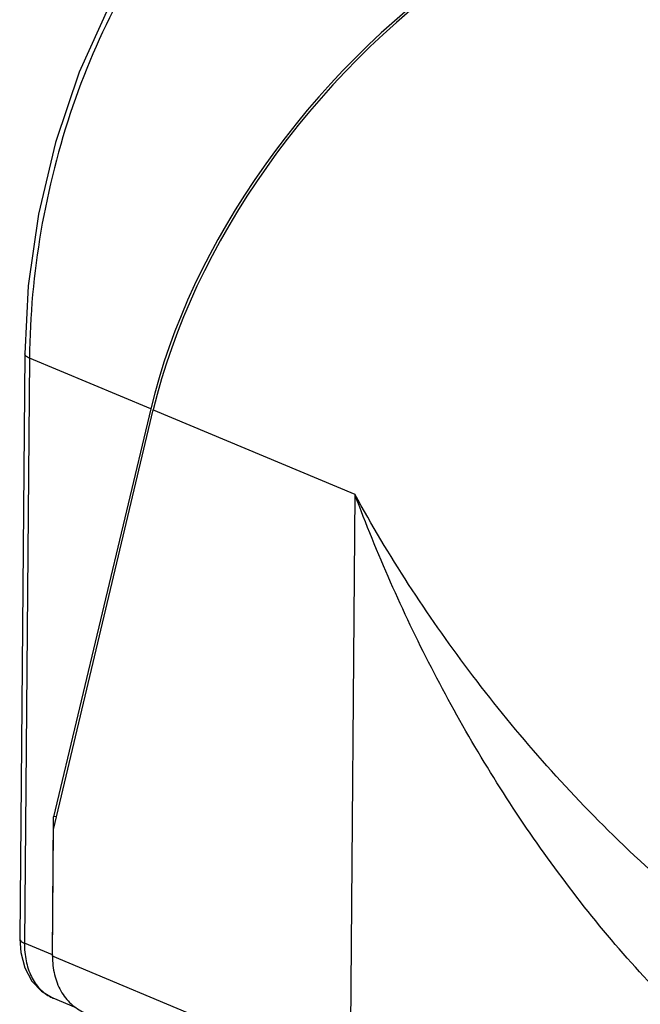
# Model space of a CAD drawing. Header units: millimetres. Extents: x 12 to 2508, y 25 to 1770.
# Tile 50 of 57: x 2284 to 2327, y 1600 to 1668. Entities that reach past the tile are written whole.
import ezdxf

# ---------------------------------------------------------------- set-up
doc = ezdxf.new("R2010")
doc.units = ezdxf.units.MM
for name, color, linetype in [('COVER_S_PBL100', 7, 'Continuous'), ('HOLDER_S_PBL99', 7, 'Continuous'), ('MODULE_S_ABL98', 7, 'Continuous'), ('new_view_8_VBL72', 7, 'Continuous')]:
    doc.layers.add(name, color=color, linetype=linetype)

# ---------------------------------------------------------------- blocks, each defined once
blk = doc.blocks.new('HOLDER_S_PBL99', base_point=(1279.588, 1781.303))
at = {"layer": 'HOLDER_S_PBL99', "color": 7}
for p, q in [((1244.376, 1764.022), (1251.27, 1793.033)), ((1244.301, 1755.258), (1244.376, 1764.022))]:
    blk.add_line(p, q, dxfattribs=at)
at = {"layer": 'HOLDER_S_PBL99', "color": 2}
for p, q in [((1251.27, 1793.033), (1265.209, 1787.201)), ((1265.209, 1787.201), (1264.862, 1746.656)), ((1264.862, 1746.656), (1244.301, 1755.258))]:
    blk.add_line(p, q, dxfattribs=at)
at = {"layer": 'HOLDER_S_PBL99', "color": 7}
blk.add_ellipse((1282.629, 1798.317), major_axis=(26.28, 28.54), ratio=0.659351, start_param=0.234751, end_param=2.275384, dxfattribs=at)
at = {"layer": 'HOLDER_S_PBL99', "color": 2}
for points, knots in [([(1295.868, 1744.394), (1294.027, 1745.671), (1290.499, 1748.473), (1284.065, 1754.76), (1277.095, 1763.572), (1270.293, 1775.033), (1266.727, 1783.111), (1265.209, 1787.201)], [0, 0, 0, 0, 0.125929, 0.252546, 0.505083, 0.754752, 1, 1, 1, 1]), ([(1283.064, 1763.624), (1279.455, 1767.16), (1272.93, 1774.64), (1267.53, 1782.963), (1265.209, 1787.201)], [0, 0, 0, 0, 0.511183, 1, 1, 1, 1]), ([(1295.912, 1753.214), (1293.581, 1754.73), (1289.129, 1758.012), (1285.02, 1761.708), (1283.064, 1763.624)], [0, 0, 0, 0, 0.503877, 1, 1, 1, 1])]:
    blk.add_open_spline(points, degree=3, knots=knots, dxfattribs=at)
at = {"layer": 'HOLDER_S_PBL99', "color": 7}
blk.add_open_spline([(1244.301, 1755.258), (1244.297, 1754.832), (1244.385, 1753.999), (1244.823, 1752.857), (1245.537, 1751.934), (1246.174, 1751.515), (1246.509, 1751.368)], degree=3, knots=[0, 0, 0, 0, 0.270481, 0.526051, 0.767481, 1, 1, 1, 1], dxfattribs=at)
blk = doc.blocks.new('COVER_S_PBL100', base_point=(1272.842, 1795.665))
at = {"layer": 'COVER_S_PBL100', "color": 7}
for p, q in [((1242.384, 1796.913), (1242.037, 1756.464)), ((1251.097, 1793.106), (1244.383, 1764.889)), ((1244.302, 1755.354), (1244.383, 1764.889)), ((1244.59, 1764.924), (1244.383, 1764.889)), ((1245.94, 1751.703), (1244.339, 1752.373))]:
    blk.add_line(p, q, dxfattribs=at)
at = {"layer": 'COVER_S_PBL100', "color": 2}
for p, q in [((1242.711, 1796.614), (1242.364, 1756.165)), ((1251.097, 1793.106), (1242.711, 1796.614)), ((1244.302, 1755.354), (1242.364, 1756.165))]:
    blk.add_line(p, q, dxfattribs=at)
at = {"layer": 'COVER_S_PBL100', "color": 7}
for points in [[(1286.15, 1837.494), (1281.63, 1838.961), (1277.335, 1839.614), (1273.056, 1839.575), (1268.851, 1838.851), (1264.775, 1837.45), (1260.878, 1835.38), (1257.215, 1832.656), (1253.849, 1829.313), (1250.846, 1825.416), (1248.264, 1821.068), (1246.145, 1816.393), (1244.503, 1811.521), (1243.336, 1806.567), (1242.633, 1801.617), (1242.384, 1796.913)], [(1242.037, 1756.464), (1242.105, 1755.514), (1242.388, 1754.456), (1242.88, 1753.549), (1243.539, 1752.85), (1244.34, 1752.372)]]:
    blk.add_lwpolyline(points, dxfattribs=at)
blk.add_arc((1249.794, 1755.307), 5.493, 179.50903, 180.52195, dxfattribs=at)
at = {"layer": 'COVER_S_PBL100', "color": 2}
blk.add_arc((1245.315, 1754.703), 2.527, 243.70233, 247.2832, dxfattribs=at)
at = {"layer": 'COVER_S_PBL100', "color": 7}
blk.add_ellipse((1282.456, 1798.39), major_axis=(26.289, 28.535), ratio=0.659161, start_param=6.515572, end_param=8.558677, dxfattribs=at)
at = {"layer": 'COVER_S_PBL100', "color": 2}
for points, knots in [([(1281.946, 1838.876), (1280.707, 1839.176), (1278.192, 1839.601), (1274.373, 1839.688), (1270.584, 1839.215), (1266.887, 1838.19), (1263.338, 1836.629), (1258.825, 1833.85), (1253.774, 1829.154), (1248.978, 1822.131), (1245.462, 1814.084), (1243.284, 1805.471), (1242.736, 1799.549), (1242.711, 1796.614)], [0, 0, 0, 0, 0.057825, 0.115316, 0.172752, 0.230465, 0.288806, 0.348104, 0.470332, 0.598412, 0.731489, 0.8668, 1, 1, 1, 1]), ([(1242.711, 1796.614), (1242.663, 1796.635), (1242.576, 1796.676), (1242.45, 1796.76), (1242.383, 1796.854), (1242.384, 1796.913)], [0, 0, 0, 0, 0.341999, 0.617824, 1, 1, 1, 1]), ([(1242.037, 1756.464), (1242.036, 1756.405), (1242.104, 1756.31), (1242.23, 1756.227), (1242.316, 1756.185), (1242.364, 1756.165)], [0, 0, 0, 0, 0.382159, 0.658053, 1, 1, 1, 1]), ([(1242.364, 1756.165), (1242.361, 1755.753), (1242.431, 1754.958), (1242.786, 1753.867), (1243.371, 1752.988), (1243.911, 1752.579), (1244.195, 1752.438)], [0, 0, 0, 0, 0.283657, 0.544741, 0.781635, 1, 1, 1, 1])]:
    blk.add_open_spline(points, degree=3, knots=knots, dxfattribs=at)
blk = doc.blocks.new('MODULE_S_ABL98', base_point=(1272.842, 1795.665))
at = {"layer": 'COVER_S_PBL100'}
blk.add_blockref('COVER_S_PBL100', (1272.842, 1795.665), dxfattribs=at)
at = {"layer": 'HOLDER_S_PBL99'}
blk.add_blockref('HOLDER_S_PBL99', (1279.588, 1781.303), dxfattribs=at)
blk = doc.blocks.new('NEW_VIEW_8_VBL72', base_point=(1264.721, 1451.007))
at = {"layer": 'MODULE_S_ABL98'}
blk.add_blockref('MODULE_S_ABL98', (1272.842, 1795.665), dxfattribs=at)

msp = doc.modelspace()

# ---------------------------------------------------------------- block references
at = {"layer": 'new_view_8_VBL72'}
msp.add_blockref('NEW_VIEW_8_VBL72', (2306.292, 1299.294), dxfattribs=at)

doc.saveas('drawing.dxf')
